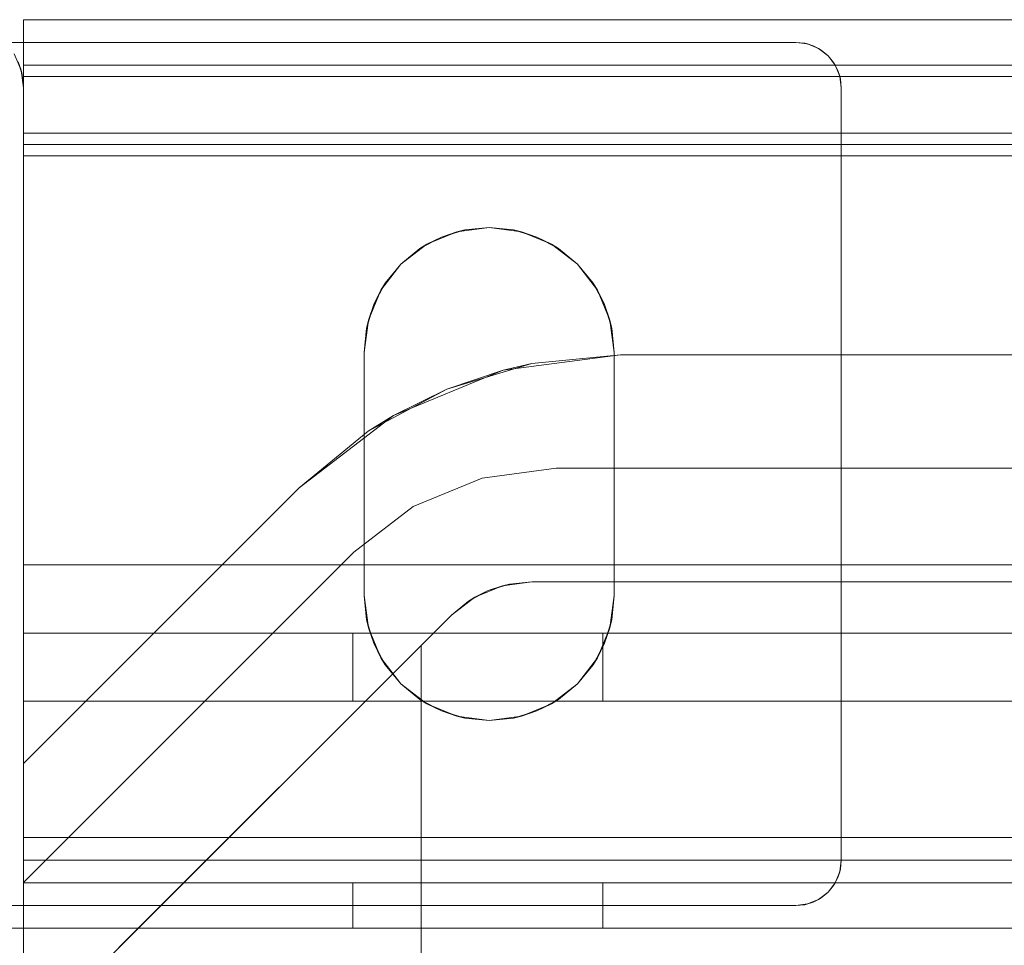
# Model space of a CAD drawing. Extents: x -132 to 668, y -61 to 533.
# Tile 242 of 256: x 494.05 to 496.22, y 400.53 to 402.57. Entities that reach past the tile are written whole.
import ezdxf

# ---------------------------------------------------------------- set-up
doc = ezdxf.new("R2010")
doc.units = 0
doc.layers.get('0').update_dxf_attribs({"lineweight": 5})
doc.layers.add('Tece_Sanitärmodul', color=7, linetype='Continuous', lineweight=5)

# ---------------------------------------------------------------- blocks, each defined once
blk = doc.blocks.new('3D-Objekt-A07AMLNU1N', base_point=(492.5583, 394.571))
at = {"color": 0, "linetype": 'ByBlock', "lineweight": -2, "ltscale": 0.13}
for p, q in [((494.0583, 402.5709), (494.0583, 402.4959)), ((505.0583, 402.5709), (494.0583, 402.5709)), ((494.0583, 402.5709), (494.0583, 402.5683)), ((516.0583, 402.5709), (494.0583, 402.5709)), ((494.0583, 402.5709), (494.0583, 402.5607)), ((516.0583, 402.5709), (494.0583, 402.5709)), ((494.0583, 402.5709), (494.0583, 402.5709)), ((494.0583, 402.5709), (494.0583, 402.5709)), ((494.0583, 402.5709), (494.0583, 402.4959)), ((494.0583, 402.5709), (505.0583, 402.5709)), ((494.0583, 402.5709), (516.0583, 402.5709)), ((494.0583, 402.5683), (494.0583, 402.5709)), ((494.0583, 402.5709), (494.0583, 402.5709)), ((494.0583, 402.5709), (494.0583, 402.5709)), ((516.0583, 402.5709), (494.0583, 402.5709)), ((494.0583, 402.5607), (494.0583, 402.5709)), ((494.0583, 402.5683), (494.0583, 402.5605)), ((494.0583, 402.5605), (494.0583, 402.5683)), ((494.0583, 402.5607), (494.0583, 402.5308)), ((494.0583, 402.5308), (494.0583, 402.5607)), ((494.0583, 402.5605), (494.0583, 402.5477)), ((494.0583, 402.5477), (494.0583, 402.5605)), ((494.0583, 402.5477), (494.0583, 402.5301)), ((494.0583, 402.5301), (494.0583, 402.5477)), ((494.0583, 402.5308), (494.0583, 402.4831)), ((494.0583, 402.4831), (494.0583, 402.5308)), ((494.0583, 402.5301), (494.0583, 402.5081)), ((494.0583, 402.5081), (494.0583, 402.5301)), ((495.7583, 402.5209), (492.7083, 402.5209)), ((494.0583, 402.5209), (494.0193, 402.5209)), ((495.7583, 402.5209), (494.0583, 402.5209)), ((494.0583, 402.5081), (494.0583, 402.4823)), ((494.0583, 402.4823), (494.0583, 402.5081)), ((495.7841, 402.5175), (495.7583, 402.5209)), ((495.7583, 402.5209), (495.7841, 402.5175)), ((495.7778, 402.519), (495.7583, 402.5209)), ((495.7583, 402.5209), (495.7583, 402.5209)), ((495.7583, 402.5209), (495.7583, 402.5209)), ((495.7778, 402.519), (495.7583, 402.5209)), ((495.7841, 402.5175), (495.7778, 402.519)), ((495.7965, 402.5133), (495.7778, 402.519)), ((495.8083, 402.5075), (495.7841, 402.5175)), ((495.7965, 402.5133), (495.7841, 402.5175)), ((495.8083, 402.5075), (495.7965, 402.5133)), ((495.8138, 402.5041), (495.7965, 402.5133)), ((495.829, 402.4917), (495.8083, 402.5075)), ((495.8138, 402.5041), (495.8083, 402.5075)), ((495.829, 402.4917), (495.8138, 402.5041)), ((495.829, 402.4917), (495.8138, 402.5041)), ((494.0531, 402.4598), (494.0382, 402.4959)), ((494.0583, 402.4959), (494.0583, 402.4209)), ((494.0583, 402.4959), (494.0583, 402.4209)), ((494.0583, 402.4831), (494.0583, 402.4209)), ((494.0583, 402.4209), (494.0583, 402.4831)), ((494.0583, 402.4823), (494.0583, 402.453)), ((494.0583, 402.453), (494.0583, 402.4823)), ((495.8449, 402.4709), (495.829, 402.4917)), ((495.8414, 402.4765), (495.829, 402.4917)), ((495.8414, 402.4765), (495.829, 402.4917)), ((494.0531, 402.4598), (494.0468, 402.4783)), ((494.0468, 402.4783), (494.0554, 402.4502)), ((494.0583, 402.4209), (494.0531, 402.4598)), ((494.0554, 402.4502), (494.0531, 402.4598)), ((494.0531, 402.4598), (494.0583, 402.4209)), ((516.0583, 402.4709), (494.0583, 402.4709)), ((494.0583, 402.4709), (494.0583, 402.4676)), ((516.0583, 402.4709), (494.0583, 402.4709)), ((494.0583, 402.4709), (494.0583, 402.4709)), ((494.0583, 402.4676), (494.0583, 402.4709)), ((494.0583, 402.4676), (494.0583, 402.4579)), ((494.0583, 402.4579), (494.0583, 402.4676)), ((495.8449, 402.4709), (495.8414, 402.4765)), ((495.8506, 402.4592), (495.8414, 402.4765)), ((495.8549, 402.4468), (495.8449, 402.4709)), ((495.8506, 402.4592), (495.8449, 402.4709)), ((495.8549, 402.4468), (495.8506, 402.4592)), ((495.8563, 402.4405), (495.8506, 402.4592)), ((494.0583, 402.4209), (494.0554, 402.4502)), ((494.0554, 402.4502), (494.0583, 402.4209)), ((494.0583, 402.4579), (494.0583, 402.4421)), ((494.0583, 402.4421), (494.0583, 402.4579)), ((494.0583, 402.453), (494.0583, 402.4209)), ((494.0583, 402.4209), (494.0583, 402.453)), ((494.0583, 402.4459), (494.0583, 402.4443)), ((516.0583, 402.4459), (494.0583, 402.4459)), ((516.0583, 402.4459), (494.0583, 402.4459)), ((494.0583, 402.4459), (494.0583, 402.4459)), ((494.0583, 402.4443), (494.0583, 402.4459)), ((494.0583, 402.4443), (494.0583, 402.4396)), ((494.0583, 402.4396), (494.0583, 402.4443)), ((494.0583, 402.4421), (494.0583, 402.4209)), ((494.0583, 402.4209), (494.0583, 402.4421)), ((494.0583, 402.4396), (494.0583, 402.4317)), ((494.0583, 402.4317), (494.0583, 402.4396)), ((495.8583, 402.4209), (495.8549, 402.4468)), ((495.8563, 402.4405), (495.8549, 402.4468)), ((495.8549, 402.4468), (495.8583, 402.4209)), ((495.8583, 402.4209), (495.8563, 402.4405)), ((495.8583, 402.4209), (495.8563, 402.4405)), ((494.0583, 402.4317), (494.0583, 402.4209)), ((494.0583, 402.4209), (494.0583, 402.4317)), ((494.0583, 402.4209), (494.0583, 402.3911)), ((494.0583, 402.4209), (494.0583, 402.3887)), ((494.0583, 402.4209), (494.0583, 402.397)), ((494.0583, 402.4209), (494.0583, 402.3486)), ((494.0583, 402.4209), (494.0583, 402.4209)), ((494.0583, 402.4209), (494.0583, 402.4209)), ((494.0583, 400.7709), (494.0583, 402.4209)), ((494.0583, 402.4209), (494.0583, 400.5709)), ((494.0583, 402.4209), (494.0583, 402.4209)), ((494.0583, 402.4209), (494.0583, 402.4209)), ((494.0583, 402.4209), (494.0583, 402.4209)), ((494.0583, 402.4209), (494.0583, 402.4209)), ((494.0583, 402.4209), (494.0583, 402.4209)), ((494.0583, 402.4209), (494.0583, 402.4209)), ((494.0583, 402.4209), (494.0583, 402.4209)), ((494.0583, 402.4209), (494.0583, 402.4209)), ((494.0583, 402.4209), (494.0583, 402.4209)), ((494.0583, 402.4209), (494.0583, 402.397)), ((494.0583, 402.4209), (494.0583, 402.3911)), ((494.0583, 402.4209), (494.0583, 402.3887)), ((494.0583, 402.4209), (494.0583, 402.3735)), ((495.8583, 400.7209), (495.8583, 402.4209)), ((495.8583, 402.4209), (495.8583, 402.4209)), ((495.8583, 402.4209), (495.8583, 402.4209)), ((495.8583, 400.7209), (495.8583, 402.4209)), ((494.0583, 402.397), (494.0583, 402.3669)), ((494.0583, 402.397), (494.0583, 402.3669)), ((494.0583, 402.3911), (494.0583, 402.3571)), ((494.0583, 402.3911), (494.0583, 402.3571)), ((494.0583, 402.3887), (494.0583, 402.3551)), ((494.0583, 402.3887), (494.0583, 402.3551)), ((494.0583, 402.3735), (494.0583, 402.323)), ((494.0583, 402.3669), (494.0583, 402.3325)), ((494.0583, 402.3669), (494.0583, 402.3325)), ((494.0583, 402.3571), (494.0583, 402.3209)), ((494.0583, 402.3571), (494.0583, 402.3209)), ((494.0583, 402.3551), (494.0583, 402.3209)), ((494.0583, 402.3551), (494.0583, 402.3209)), ((494.0583, 402.3486), (494.0583, 402.2709)), ((494.0583, 402.3325), (494.0583, 402.2959)), ((494.0583, 402.3325), (494.0583, 402.2959)), ((494.0583, 402.323), (494.0583, 402.2709)), ((494.0583, 402.3209), (516.0583, 402.3209)), ((494.0583, 402.3209), (494.0583, 400.5709)), ((494.0583, 402.3209), (516.0583, 402.3209)), ((494.0583, 402.3209), (494.0583, 400.5709)), ((494.0583, 402.3209), (494.0583, 400.5709)), ((494.0583, 402.3209), (494.0583, 400.5709)), ((516.0583, 402.3209), (494.0583, 402.3209)), ((494.0583, 402.3209), (516.0583, 402.3209)), ((494.0583, 402.2959), (516.0583, 402.2959)), ((494.0583, 402.2959), (494.0583, 400.5709)), ((494.0583, 402.2959), (494.0583, 401.3709)), ((494.0583, 402.2959), (516.0583, 402.2959)), ((494.0583, 402.2709), (516.0583, 402.2709)), ((494.0583, 402.2709), (494.0583, 401.3709)), ((494.0583, 402.2709), (494.0583, 400.5709)), ((494.0583, 402.2709), (516.0583, 402.2709)), ((495.0121, 402.1041), (495.0833, 402.1134)), ((495.0296, 402.1082), (495.0833, 402.1134)), ((495.0833, 402.1134), (495.1544, 402.1041)), ((495.0833, 402.1134), (495.1369, 402.1082)), ((494.9305, 402.0671), (494.978, 402.0925)), ((494.9458, 402.0766), (495.0121, 402.1041)), ((494.978, 402.0925), (494.9458, 402.0766)), ((494.978, 402.0925), (495.0296, 402.1082)), ((495.0121, 402.1041), (494.978, 402.0925)), ((495.0296, 402.1082), (495.0121, 402.1041)), ((495.1369, 402.1082), (495.1885, 402.0925)), ((495.1544, 402.1041), (495.1369, 402.1082)), ((495.1544, 402.1041), (495.2208, 402.0766)), ((495.1885, 402.0925), (495.1544, 402.1041)), ((495.2208, 402.0766), (495.1885, 402.0925)), ((495.1885, 402.0925), (495.236, 402.0671)), ((494.8888, 402.0329), (494.9458, 402.0766)), ((494.9458, 402.0766), (494.9305, 402.0671)), ((495.2208, 402.0766), (495.2777, 402.0329)), ((495.236, 402.0671), (495.2208, 402.0766)), ((494.8888, 402.0329), (494.9305, 402.0671)), ((495.236, 402.0671), (495.2777, 402.0329)), ((494.8451, 401.9759), (494.8888, 402.0329)), ((494.8546, 401.9912), (494.8888, 402.0329)), ((495.2777, 402.0329), (495.3214, 401.9759)), ((495.2777, 402.0329), (495.3119, 401.9912)), ((494.8292, 401.9437), (494.8546, 401.9912)), ((494.8546, 401.9912), (494.8451, 401.9759)), ((495.3119, 401.9912), (495.3373, 401.9437)), ((495.3214, 401.9759), (495.3119, 401.9912)), ((494.8176, 401.9096), (494.8451, 401.9759)), ((494.8451, 401.9759), (494.8292, 401.9437)), ((495.3214, 401.9759), (495.3489, 401.9096)), ((495.3373, 401.9437), (495.3214, 401.9759)), ((494.8135, 401.8921), (494.8292, 401.9437)), ((494.8292, 401.9437), (494.8176, 401.9096)), ((495.3373, 401.9437), (495.353, 401.8921)), ((495.3489, 401.9096), (495.3373, 401.9437)), ((494.8083, 401.8384), (494.8176, 401.9096)), ((494.8176, 401.9096), (494.8135, 401.8921)), ((495.3489, 401.9096), (495.3583, 401.8384)), ((495.353, 401.8921), (495.3489, 401.9096)), ((494.8083, 401.8384), (494.8135, 401.8921)), ((495.353, 401.8921), (495.3583, 401.8384)), ((494.8083, 401.3034), (494.8083, 401.8384)), ((494.8083, 401.3034), (494.8083, 401.8384)), ((494.8083, 401.8384), (494.8083, 401.8384)), ((495.3725, 401.8334), (495.1137, 401.7994)), ((495.3725, 401.8334), (495.1774, 401.8142)), ((495.3725, 401.8334), (495.1774, 401.8142)), ((495.3583, 401.8384), (495.3583, 401.3034)), ((495.3583, 401.8384), (495.3583, 401.8384)), ((495.3583, 401.8384), (495.3583, 401.3034)), ((514.744, 401.8334), (495.3725, 401.8334)), ((495.3725, 401.8334), (495.3725, 401.8334)), ((514.744, 401.8334), (495.3725, 401.8334)), ((495.1774, 401.8142), (494.9898, 401.7573)), ((495.1774, 401.8142), (495.1137, 401.7994)), ((495.1137, 401.7994), (494.8725, 401.6995)), ((495.1137, 401.7994), (494.9898, 401.7573)), ((494.9898, 401.7573), (494.8169, 401.6649)), ((494.9898, 401.7573), (494.8725, 401.6995)), ((494.8725, 401.6995), (494.6654, 401.5405)), ((494.8725, 401.6995), (494.8169, 401.6649)), ((494.8169, 401.6649), (494.6654, 401.5405)), ((494.8169, 401.6649), (494.6654, 401.5405)), ((495.0678, 401.562), (495.2308, 401.5834)), ((495.2308, 401.5834), (495.0678, 401.562)), ((495.2308, 401.5834), (514.8857, 401.5834)), ((500.0333, 401.5834), (495.2308, 401.5834)), ((495.2308, 401.5834), (495.2308, 401.5834)), ((494.9158, 401.499), (495.0678, 401.562)), ((495.0678, 401.562), (494.9158, 401.499)), ((494.6654, 401.5405), (494.0583, 400.9334)), ((494.6654, 401.5405), (494.0583, 400.9334)), ((494.6654, 401.5405), (494.6654, 401.5405)), ((494.7854, 401.3989), (494.9158, 401.499)), ((494.9158, 401.499), (494.7854, 401.3989)), ((494.0583, 400.6718), (494.7854, 401.3989)), ((494.7854, 401.3989), (494.0583, 400.6718)), ((494.7854, 401.3989), (494.7854, 401.3989)), ((494.0583, 401.3709), (505.0583, 401.3709)), ((494.0583, 401.3709), (494.0583, 401.3417)), ((494.0583, 401.3709), (494.0583, 401.3124)), ((494.0583, 401.3709), (516.0583, 401.3709)), ((494.0583, 401.3417), (494.0583, 401.3135)), ((495.1123, 401.3249), (495.177, 401.3334)), ((495.177, 401.3334), (495.1282, 401.3286)), ((500.0333, 401.3334), (495.177, 401.3334)), ((495.177, 401.3334), (500.0333, 401.3334)), ((495.177, 401.3334), (495.177, 401.3334)), ((495.177, 401.3334), (495.177, 401.3334)), ((494.0583, 401.3135), (494.0583, 401.2876)), ((494.0583, 401.3124), (494.0583, 401.2561)), ((495.0813, 401.3144), (495.0381, 401.2913)), ((495.052, 401.2999), (495.1123, 401.3249)), ((495.0813, 401.3144), (495.052, 401.2999)), ((495.1282, 401.3286), (495.0813, 401.3144)), ((495.1123, 401.3249), (495.0813, 401.3144)), ((495.1282, 401.3286), (495.1123, 401.3249)), ((494.8176, 401.2323), (494.8083, 401.3034)), ((494.8083, 401.3034), (494.8083, 401.3034)), ((494.8135, 401.2498), (494.8083, 401.3034)), ((495.0002, 401.2602), (495.052, 401.2999)), ((495.0381, 401.2913), (495.0002, 401.2602)), ((495.052, 401.2999), (495.0381, 401.2913)), ((495.3583, 401.3034), (495.3489, 401.2323)), ((495.3583, 401.3034), (495.353, 401.2498)), ((495.3583, 401.3034), (495.3583, 401.3034)), ((494.0583, 401.2876), (494.0583, 401.2649)), ((493.7165, 399.9765), (495.0002, 401.2602)), ((494.0583, 401.2649), (494.0583, 401.2462)), ((494.0583, 401.2561), (494.0583, 401.2043)), ((494.0583, 401.2462), (494.0583, 401.2324)), ((494.8292, 401.1982), (494.8135, 401.2498)), ((494.8135, 401.2498), (494.8176, 401.2323)), ((495.0002, 401.2602), (494.9333, 401.1933)), ((495.0002, 401.2602), (495.0002, 401.2602)), ((495.0002, 401.2602), (495.0002, 401.2602)), ((495.353, 401.2498), (495.3373, 401.1982)), ((495.3489, 401.2323), (495.353, 401.2498)), ((494.0583, 401.2324), (494.0583, 401.2238)), ((494.0583, 401.2238), (494.0583, 401.2209)), ((494.8451, 401.1659), (494.8176, 401.2323)), ((494.8176, 401.2323), (494.8292, 401.1982)), ((495.3489, 401.2323), (495.3214, 401.1659)), ((495.3373, 401.1982), (495.3489, 401.2323)), ((494.0583, 401.2209), (505.0583, 401.2209)), ((505.0583, 401.2209), (494.0583, 401.2209)), ((494.0583, 401.2209), (494.0583, 401.0709)), ((494.0583, 401.2209), (494.0583, 401.2209)), ((494.0583, 401.2043), (494.0583, 401.1588)), ((494.7885, 401.2209), (494.7833, 401.2209)), ((494.7833, 401.2209), (494.7833, 401.0709)), ((494.7885, 401.2209), (494.7833, 401.2209)), ((494.8042, 401.2209), (494.7885, 401.2209)), ((494.8042, 401.2209), (494.7885, 401.2209)), ((494.8296, 401.2209), (494.8042, 401.2209)), ((494.8296, 401.2209), (494.8042, 401.2209)), ((494.8638, 401.2209), (494.8296, 401.2209)), ((494.8638, 401.2209), (494.8296, 401.2209)), ((494.9055, 401.2209), (494.8638, 401.2209)), ((494.9055, 401.2209), (494.8638, 401.2209)), ((494.953, 401.2209), (494.9055, 401.2209)), ((494.953, 401.2209), (494.9055, 401.2209)), ((495.0046, 401.2209), (494.953, 401.2209)), ((495.0046, 401.2209), (494.953, 401.2209)), ((495.0583, 401.2209), (495.0046, 401.2209)), ((495.0583, 401.2209), (495.0046, 401.2209)), ((495.1119, 401.2209), (495.0583, 401.2209)), ((495.1119, 401.2209), (495.0583, 401.2209)), ((495.1635, 401.2209), (495.1119, 401.2209)), ((495.1635, 401.2209), (495.1119, 401.2209)), ((495.211, 401.2209), (495.1635, 401.2209)), ((495.211, 401.2209), (495.1635, 401.2209)), ((495.2527, 401.2209), (495.211, 401.2209)), ((495.2527, 401.2209), (495.211, 401.2209)), ((495.2869, 401.2209), (495.2527, 401.2209)), ((495.2869, 401.2209), (495.2527, 401.2209)), ((495.3123, 401.2209), (495.2869, 401.2209)), ((495.3123, 401.2209), (495.2869, 401.2209)), ((495.328, 401.2209), (495.3123, 401.2209)), ((495.328, 401.2209), (495.3123, 401.2209)), ((495.3333, 401.2209), (495.328, 401.2209)), ((495.3333, 401.2209), (495.328, 401.2209)), ((495.3333, 401.0709), (495.3333, 401.2209)), ((494.9333, 401.1933), (494.3109, 400.5709)), ((494.8546, 401.1507), (494.8292, 401.1982)), ((494.8292, 401.1982), (494.8451, 401.1659)), ((494.9333, 396.1986), (494.9333, 401.1933)), ((494.9333, 401.1933), (494.9333, 400.5709)), ((494.9333, 401.1933), (494.9333, 401.1933)), ((495.3373, 401.1982), (495.3119, 401.1507)), ((495.3214, 401.1659), (495.3373, 401.1982)), ((494.0583, 401.1588), (494.0583, 401.1215)), ((494.8888, 401.109), (494.8451, 401.1659)), ((494.8451, 401.1659), (494.8546, 401.1507)), ((495.3214, 401.1659), (495.2777, 401.109)), ((495.3119, 401.1507), (495.3214, 401.1659)), ((494.8888, 401.109), (494.8546, 401.1507)), ((495.3119, 401.1507), (495.2777, 401.109)), ((494.0583, 401.1215), (494.0583, 401.0938)), ((494.0583, 401.0938), (494.0583, 401.0767)), ((494.9458, 401.0653), (494.8888, 401.109)), ((494.9305, 401.0748), (494.8888, 401.109)), ((495.2777, 401.109), (495.2208, 401.0653)), ((495.2777, 401.109), (495.236, 401.0748)), ((494.0583, 401.0767), (494.0583, 401.0709)), ((494.9305, 401.0748), (494.9458, 401.0653)), ((494.978, 401.0494), (494.9305, 401.0748)), ((495.236, 401.0748), (495.1885, 401.0494)), ((495.2208, 401.0653), (495.236, 401.0748)), ((494.0583, 401.0709), (505.0583, 401.0709)), ((494.0583, 401.0709), (494.0583, 401.0709)), ((516.0583, 401.0709), (494.0583, 401.0709)), ((494.7833, 401.0709), (494.7885, 401.0709)), ((494.7833, 401.0709), (494.7885, 401.0709)), ((494.7885, 401.0709), (494.8042, 401.0709)), ((494.7885, 401.0709), (494.8042, 401.0709)), ((494.8042, 401.0709), (494.8296, 401.0709)), ((494.8042, 401.0709), (494.8296, 401.0709)), ((494.8296, 401.0709), (494.8638, 401.0709)), ((494.8296, 401.0709), (494.8638, 401.0709)), ((494.8638, 401.0709), (494.9055, 401.0709)), ((494.8638, 401.0709), (494.9055, 401.0709)), ((494.9055, 401.0709), (494.953, 401.0709)), ((494.9055, 401.0709), (494.953, 401.0709)), ((495.0121, 401.0378), (494.9458, 401.0653)), ((494.9458, 401.0653), (494.978, 401.0494)), ((494.953, 401.0709), (495.0046, 401.0709)), ((494.953, 401.0709), (495.0046, 401.0709)), ((495.0046, 401.0709), (495.0583, 401.0709)), ((495.0046, 401.0709), (495.0583, 401.0709)), ((495.0583, 401.0709), (495.1119, 401.0709)), ((495.0583, 401.0709), (495.1119, 401.0709)), ((495.1119, 401.0709), (495.1635, 401.0709)), ((495.1119, 401.0709), (495.1635, 401.0709)), ((495.2208, 401.0653), (495.1544, 401.0378)), ((495.1635, 401.0709), (495.211, 401.0709)), ((495.1635, 401.0709), (495.211, 401.0709)), ((495.1885, 401.0494), (495.2208, 401.0653)), ((495.211, 401.0709), (495.2527, 401.0709)), ((495.211, 401.0709), (495.2527, 401.0709)), ((495.2527, 401.0709), (495.2869, 401.0709)), ((495.2527, 401.0709), (495.2869, 401.0709)), ((495.2869, 401.0709), (495.3123, 401.0709)), ((495.2869, 401.0709), (495.3123, 401.0709)), ((495.3123, 401.0709), (495.328, 401.0709)), ((495.3123, 401.0709), (495.328, 401.0709)), ((495.328, 401.0709), (495.3333, 401.0709)), ((495.328, 401.0709), (495.3333, 401.0709)), ((495.0296, 401.0337), (494.978, 401.0494)), ((494.978, 401.0494), (495.0121, 401.0378)), ((495.0833, 401.0284), (495.0121, 401.0378)), ((495.0121, 401.0378), (495.0296, 401.0337)), ((495.0833, 401.0284), (495.0296, 401.0337)), ((495.1544, 401.0378), (495.0833, 401.0284)), ((495.1369, 401.0337), (495.0833, 401.0284)), ((495.1885, 401.0494), (495.1369, 401.0337)), ((495.1369, 401.0337), (495.1544, 401.0378)), ((495.1544, 401.0378), (495.1885, 401.0494)), ((494.0583, 400.9334), (494.0583, 400.6718)), ((494.0583, 400.9334), (494.0583, 400.9334)), ((494.0583, 400.9334), (494.0583, 400.5709)), ((494.0583, 400.7709), (505.0583, 400.7709)), ((494.0583, 400.7451), (494.0583, 400.7709)), ((494.0583, 400.7209), (494.0583, 400.7451)), ((494.0583, 400.7209), (494.0583, 400.6917)), ((505.0583, 400.7209), (494.0583, 400.7209)), ((494.0583, 400.6917), (494.0583, 400.7209)), ((494.0583, 400.7002), (494.0583, 400.7209)), ((495.8549, 400.6951), (495.8583, 400.7209)), ((495.8583, 400.7209), (495.8549, 400.6951)), ((495.8563, 400.7014), (495.8583, 400.7209)), ((495.8563, 400.7014), (495.8583, 400.7209)), ((495.8583, 400.7209), (495.8583, 400.7209)), ((495.8583, 400.7209), (495.8583, 400.7209)), ((494.0583, 400.6843), (494.0583, 400.7002)), ((494.0583, 400.6917), (494.0583, 400.6635)), ((494.0583, 400.6635), (494.0583, 400.6917)), ((494.0583, 400.6744), (494.0583, 400.6843)), ((495.8414, 400.6654), (495.8506, 400.6827)), ((495.8449, 400.6709), (495.8549, 400.6951)), ((495.8449, 400.6709), (495.8506, 400.6827)), ((495.8506, 400.6827), (495.8563, 400.7014)), ((495.8506, 400.6827), (495.8549, 400.6951)), ((495.8549, 400.6951), (495.8563, 400.7014)), ((494.0583, 400.6709), (494.0583, 400.6744)), ((494.0583, 400.6718), (494.0583, 400.5709)), ((494.0583, 400.6718), (494.0583, 400.6718)), ((494.0583, 400.6709), (505.0583, 400.6709)), ((494.0583, 400.5709), (494.0583, 400.6709)), ((494.0583, 400.6709), (505.0583, 400.6709)), ((494.0583, 400.6709), (494.0583, 400.6709)), ((494.0583, 400.6635), (494.0583, 400.6376)), ((494.0583, 400.6376), (494.0583, 400.6635)), ((494.7885, 400.6709), (494.7833, 400.6709)), ((494.7833, 400.6709), (494.7833, 400.5709)), ((494.7885, 400.6709), (494.7833, 400.6709)), ((494.8042, 400.6709), (494.7885, 400.6709)), ((494.8042, 400.6709), (494.7885, 400.6709)), ((494.8296, 400.6709), (494.8042, 400.6709)), ((494.8296, 400.6709), (494.8042, 400.6709)), ((494.8638, 400.6709), (494.8296, 400.6709)), ((494.8638, 400.6709), (494.8296, 400.6709)), ((494.9055, 400.6709), (494.8638, 400.6709)), ((494.9055, 400.6709), (494.8638, 400.6709)), ((494.953, 400.6709), (494.9055, 400.6709)), ((494.953, 400.6709), (494.9055, 400.6709)), ((495.0046, 400.6709), (494.953, 400.6709)), ((495.0046, 400.6709), (494.953, 400.6709)), ((495.0583, 400.6709), (495.0046, 400.6709)), ((495.0583, 400.6709), (495.0046, 400.6709)), ((495.1119, 400.6709), (495.0583, 400.6709)), ((495.1119, 400.6709), (495.0583, 400.6709)), ((495.1635, 400.6709), (495.1119, 400.6709)), ((495.1635, 400.6709), (495.1119, 400.6709)), ((495.211, 400.6709), (495.1635, 400.6709)), ((495.211, 400.6709), (495.1635, 400.6709)), ((495.2527, 400.6709), (495.211, 400.6709)), ((495.2527, 400.6709), (495.211, 400.6709)), ((495.2869, 400.6709), (495.2527, 400.6709)), ((495.2869, 400.6709), (495.2527, 400.6709)), ((495.3123, 400.6709), (495.2869, 400.6709)), ((495.3123, 400.6709), (495.2869, 400.6709)), ((495.328, 400.6709), (495.3123, 400.6709)), ((495.328, 400.6709), (495.3123, 400.6709)), ((495.3333, 400.6709), (495.328, 400.6709)), ((495.3333, 400.6709), (495.328, 400.6709)), ((495.3333, 400.5709), (495.3333, 400.6709)), ((495.829, 400.6502), (495.8449, 400.6709)), ((495.829, 400.6502), (495.8414, 400.6654)), ((495.829, 400.6502), (495.8414, 400.6654)), ((495.8414, 400.6654), (495.8449, 400.6709)), ((495.7965, 400.6286), (495.8138, 400.6378)), ((495.8083, 400.6343), (495.829, 400.6502)), ((495.8083, 400.6343), (495.8138, 400.6378)), ((495.8138, 400.6378), (495.829, 400.6502)), ((495.8138, 400.6378), (495.829, 400.6502)), ((492.7083, 400.6209), (495.7583, 400.6209)), ((492.7083, 400.6209), (495.7583, 400.6209)), ((494.0583, 400.6376), (494.0583, 400.6149)), ((494.0583, 400.5962), (494.0583, 400.6376)), ((495.7583, 400.6209), (495.7841, 400.6244)), ((495.7841, 400.6244), (495.7583, 400.6209)), ((495.7583, 400.6209), (495.7778, 400.6229)), ((495.7583, 400.6209), (495.7778, 400.6229)), ((495.7583, 400.6209), (495.7583, 400.6209)), ((495.7583, 400.6209), (495.7583, 400.6209)), ((495.7778, 400.6229), (495.7965, 400.6286)), ((495.7778, 400.6229), (495.7841, 400.6244)), ((495.7841, 400.6244), (495.8083, 400.6343)), ((495.7841, 400.6244), (495.7965, 400.6286)), ((495.7965, 400.6286), (495.8083, 400.6343)), ((494.0583, 400.6149), (494.0583, 400.5962)), ((494.0583, 400.5962), (494.0583, 400.5824)), ((494.0583, 400.5709), (494.0583, 400.5962)), ((494.0583, 400.5824), (494.0583, 400.5738)), ((494.0583, 400.5738), (494.0583, 400.5709)), ((492.7083, 400.5709), (494.0583, 400.5709)), ((494.0583, 400.5709), (492.7083, 400.5709)), ((494.0583, 400.5709), (493.6958, 400.5709)), ((494.3109, 400.5709), (493.7165, 399.9765)), ((494.0583, 400.5709), (493.9574, 400.5709)), ((494.0583, 400.5709), (505.0583, 400.5709)), ((494.0583, 400.5709), (516.0583, 400.5709)), ((494.0583, 400.5709), (516.0583, 400.5709)), ((494.0583, 400.5709), (494.0583, 400.1959)), ((505.0583, 400.5709), (494.0583, 400.5709)), ((494.0583, 400.5709), (494.0583, 400.5709)), ((494.0583, 400.5709), (494.0583, 400.5709)), ((494.0583, 400.5709), (494.0583, 400.5709)), ((494.0583, 400.5709), (494.0583, 400.5709)), ((494.0583, 400.5709), (494.0583, 400.5709)), ((516.0583, 400.5709), (494.0583, 400.5709)), ((494.0583, 400.5709), (516.0583, 400.5709)), ((494.0583, 400.5709), (494.0583, 400.5709)), ((494.0583, 400.5709), (494.0583, 400.5709)), ((494.0583, 400.5709), (494.0583, 400.1959)), ((494.7833, 400.5709), (494.7885, 400.5709)), ((494.7833, 400.5709), (494.7885, 400.5709)), ((494.7885, 400.5709), (494.8042, 400.5709)), ((494.7885, 400.5709), (494.8042, 400.5709)), ((494.8042, 400.5709), (494.8296, 400.5709)), ((494.8042, 400.5709), (494.8296, 400.5709)), ((494.8296, 400.5709), (494.8638, 400.5709)), ((494.8296, 400.5709), (494.8638, 400.5709)), ((494.8638, 400.5709), (494.9055, 400.5709)), ((494.8638, 400.5709), (494.9055, 400.5709)), ((494.9055, 400.5709), (494.953, 400.5709)), ((494.9055, 400.5709), (494.953, 400.5709)), ((494.9333, 400.5709), (494.9333, 396.1986)), ((494.953, 400.5709), (495.0046, 400.5709)), ((494.953, 400.5709), (495.0046, 400.5709)), ((495.0046, 400.5709), (495.0583, 400.5709)), ((495.0046, 400.5709), (495.0583, 400.5709)), ((495.0583, 400.5709), (495.1119, 400.5709)), ((495.0583, 400.5709), (495.1119, 400.5709)), ((495.1119, 400.5709), (495.1635, 400.5709)), ((495.1119, 400.5709), (495.1635, 400.5709)), ((495.1635, 400.5709), (495.211, 400.5709)), ((495.1635, 400.5709), (495.211, 400.5709)), ((495.211, 400.5709), (495.2527, 400.5709)), ((495.211, 400.5709), (495.2527, 400.5709)), ((495.2527, 400.5709), (495.2869, 400.5709)), ((495.2527, 400.5709), (495.2869, 400.5709)), ((495.2869, 400.5709), (495.3123, 400.5709)), ((495.2869, 400.5709), (495.3123, 400.5709)), ((495.3123, 400.5709), (495.328, 400.5709)), ((495.3123, 400.5709), (495.328, 400.5709)), ((495.328, 400.5709), (495.3333, 400.5709)), ((495.328, 400.5709), (495.3333, 400.5709))]:
    blk.add_line(p, q, dxfattribs=at)

msp = doc.modelspace()

# ---------------------------------------------------------------- block references
at = {"layer": 'Tece_Sanitärmodul', "ltscale": 0.13}
msp.add_blockref('3D-Objekt-A07AMLNU1N', (492.5583, 394.571), dxfattribs=at)

doc.saveas('drawing.dxf')
